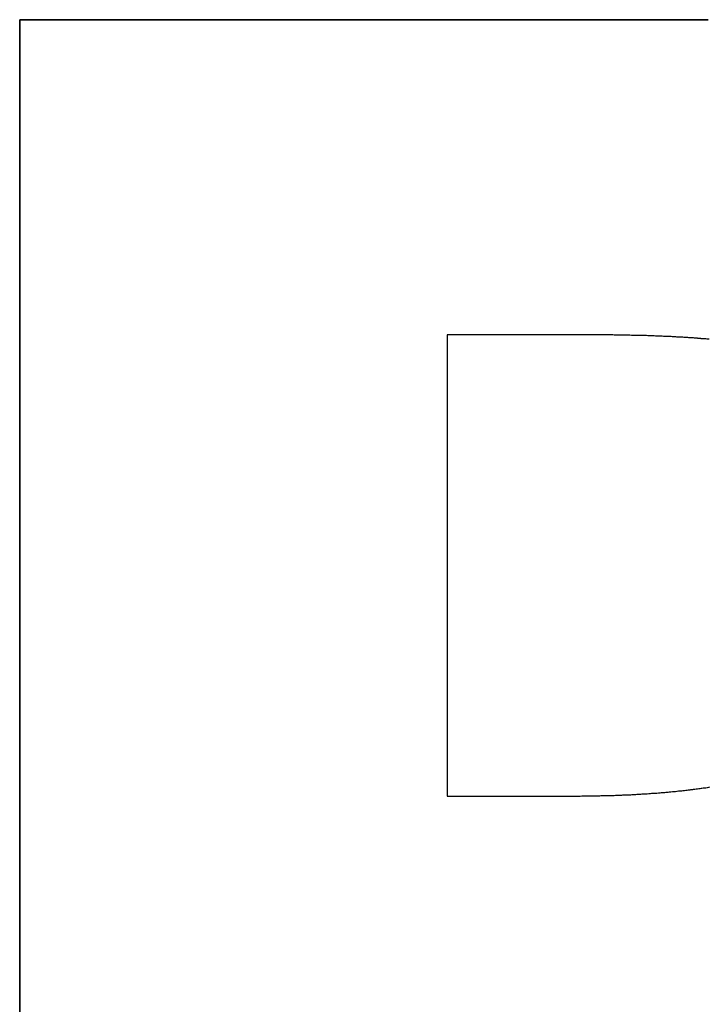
# Model space of a CAD drawing. Extents: x -4.2 to 4.1, y -6.8 to 5.8.
# Tile 155 of 214: x -0.2666 to -0.2163, y -4.0714 to -3.9996. Entities that reach past the tile are written whole.
import ezdxf

# ---------------------------------------------------------------- set-up
doc = ezdxf.new("R2010")
doc.units = 0
doc.layers.get('0').update_dxf_attribs({"linetype": 'CONTINUOUS'})

# ---------------------------------------------------------------- blocks, each defined once
blk = doc.blocks.new('*U1')
for p, q in [((-0.266568, -4.124623, 4.435), (-0.266568, -3.999623, 4.435)), ((-0.266568, -3.999623, 4.435), (-0.216324, -3.999623, 4.435)), ((-0.266568, -3.999623, 4.4349), (-0.266568, -4.124623, 4.4349)), ((-0.216324, -3.999623, 4.4349), (-0.266568, -3.999623, 4.4349)), ((-0.216324, -3.999623, 4.435), (-0.216324, -3.999623, 4.4349)), ((-0.224833, -4.022617, 4.4349), (-0.235368, -4.022617, 4.4349)), ((-0.235368, -4.022617, 4.4349), (-0.235368, -4.056248, 4.4349)), ((-0.224833, -4.022617, 4.435), (-0.235368, -4.022617, 4.435)), ((-0.235368, -4.022617, 4.435), (-0.235368, -4.056248, 4.435)), ((-0.224833, -4.022617, 4.435), (-0.224833, -4.022617, 4.4349)), ((-0.235368, -4.056248, 4.4349), (-0.226353, -4.056248, 4.4349)), ((-0.235368, -4.056248, 4.435), (-0.226353, -4.056248, 4.435)), ((-0.226353, -4.056248, 4.435), (-0.226353, -4.056248, 4.4349))]:
    blk.add_line(p, q)
at = {"extrusion": (0, -1, 0)}
for p, q in [((-0.266568, -3.999623, 4.435), (-0.216324, -3.999623, 4.435)), ((-0.266568, -3.999623, 4.435), (-0.266568, -3.999623, 4.4349)), ((-0.216324, -3.999623, 4.4349), (-0.266568, -3.999623, 4.4349)), ((-0.216324, -3.999623, 4.435), (-0.216324, -3.999623, 4.4349)), ((-0.235368, -4.056248, 4.435), (-0.226353, -4.056248, 4.435)), ((-0.235368, -4.056248, 4.435), (-0.235368, -4.056248, 4.4349)), ((-0.235368, -4.056248, 4.4349), (-0.226353, -4.056248, 4.4349)), ((-0.226353, -4.056248, 4.435), (-0.226353, -4.056248, 4.4349))]:
    blk.add_line(p, q, dxfattribs=at)
at = {"extrusion": (1, 0, 0)}
for p, q in [((-0.266568, -4.124623, 4.435), (-0.266568, -3.999623, 4.435)), ((-0.266568, -3.999623, 4.435), (-0.266568, -3.999623, 4.4349)), ((-0.266568, -3.999623, 4.4349), (-0.266568, -4.124623, 4.4349))]:
    blk.add_line(p, q, dxfattribs=at)
at = {"extrusion": (0, 1, 0)}
for p, q in [((-0.224833, -4.022617, 4.435), (-0.235368, -4.022617, 4.435)), ((-0.235368, -4.022617, 4.435), (-0.235368, -4.022617, 4.4349)), ((-0.224833, -4.022617, 4.4349), (-0.235368, -4.022617, 4.4349)), ((-0.224833, -4.022617, 4.435), (-0.224833, -4.022617, 4.4349))]:
    blk.add_line(p, q, dxfattribs=at)
at = {"extrusion": (-1, 0, 0)}
for p, q in [((-0.235368, -4.022617, 4.435), (-0.235368, -4.056248, 4.435)), ((-0.235368, -4.022617, 4.435), (-0.235368, -4.022617, 4.4349)), ((-0.235368, -4.022617, 4.4349), (-0.235368, -4.056248, 4.4349)), ((-0.235368, -4.056248, 4.435), (-0.235368, -4.056248, 4.4349))]:
    blk.add_line(p, q, dxfattribs=at)
for points in [[(-0.216289, -4.02293, 4.435), (-0.216366, -4.02293, 4.435), (-0.216444, -4.02292, 4.435), (-0.216523, -4.02291, 4.435), (-0.216602, -4.0229, 4.435), (-0.216681, -4.0229, 4.435), (-0.21676, -4.02289, 4.435), (-0.21684, -4.02289, 4.435), (-0.216921, -4.02288, 4.435), (-0.217001, -4.02287, 4.435), (-0.217083, -4.02287, 4.435), (-0.217164, -4.02286, 4.435), (-0.217246, -4.02285, 4.435), (-0.217328, -4.02285, 4.435), (-0.217411, -4.02284, 4.435), (-0.217494, -4.02284, 4.435), (-0.217578, -4.02283, 4.435), (-0.217661, -4.02282, 4.435), (-0.217746, -4.02282, 4.435), (-0.21783, -4.02281, 4.435), (-0.217915, -4.02281, 4.435), (-0.218001, -4.0228, 4.435), (-0.218087, -4.0228, 4.435), (-0.218173, -4.02279, 4.435), (-0.218259, -4.02279, 4.435), (-0.218346, -4.02278, 4.435), (-0.218434, -4.02278, 4.435), (-0.218521, -4.02277, 4.435), (-0.21861, -4.02277, 4.435), (-0.218698, -4.02276, 4.435), (-0.218787, -4.02276, 4.435), (-0.218876, -4.02275, 4.435), (-0.218966, -4.02275, 4.435), (-0.219056, -4.02274, 4.435), (-0.219147, -4.02274, 4.435), (-0.219237, -4.02273, 4.435), (-0.219329, -4.02273, 4.435), (-0.21942, -4.02273, 4.435), (-0.219512, -4.02272, 4.435), (-0.219605, -4.02272, 4.435), (-0.219698, -4.02271, 4.435), (-0.219791, -4.02271, 4.435), (-0.219884, -4.02271, 4.435), (-0.219978, -4.0227, 4.435), (-0.220073, -4.0227, 4.435), (-0.220167, -4.0227, 4.435), (-0.220263, -4.02269, 4.435), (-0.220358, -4.02269, 4.435), (-0.220454, -4.02269, 4.435), (-0.22055, -4.02268, 4.435), (-0.220647, -4.02268, 4.435), (-0.220744, -4.02268, 4.435), (-0.220842, -4.02267, 4.435), (-0.220939, -4.02267, 4.435), (-0.221038, -4.02267, 4.435), (-0.221136, -4.02266, 4.435), (-0.221235, -4.02266, 4.435), (-0.221335, -4.02266, 4.435), (-0.221435, -4.02266, 4.435), (-0.221535, -4.02265, 4.435), (-0.221635, -4.02265, 4.435), (-0.221736, -4.02265, 4.435), (-0.221838, -4.02265, 4.435), (-0.221939, -4.02265, 4.435), (-0.222041, -4.02264, 4.435), (-0.222144, -4.02264, 4.435), (-0.222247, -4.02264, 4.435), (-0.22235, -4.02264, 4.435), (-0.222454, -4.02264, 4.435), (-0.222558, -4.02263, 4.435), (-0.222662, -4.02263, 4.435), (-0.222767, -4.02263, 4.435), (-0.222873, -4.02263, 4.435), (-0.222978, -4.02263, 4.435), (-0.223084, -4.02263, 4.435), (-0.223191, -4.02263, 4.435), (-0.223297, -4.02262, 4.435), (-0.223405, -4.02262, 4.435), (-0.223512, -4.02262, 4.435), (-0.22362, -4.02262, 4.435), (-0.223728, -4.02262, 4.435), (-0.223837, -4.02262, 4.435), (-0.223946, -4.02262, 4.435), (-0.224056, -4.02262, 4.435), (-0.224166, -4.02262, 4.435), (-0.224276, -4.02262, 4.435), (-0.224387, -4.02262, 4.435), (-0.224498, -4.02262, 4.435), (-0.224609, -4.02262, 4.435), (-0.224721, -4.02262, 4.435), (-0.224833, -4.02262, 4.435)], [(-0.21627, -4.02293, 4.4349), (-0.216387, -4.02292, 4.4349), (-0.216505, -4.02291, 4.4349), (-0.216623, -4.0229, 4.4349), (-0.216743, -4.02289, 4.4349), (-0.216863, -4.02288, 4.4349), (-0.216984, -4.02287, 4.4349), (-0.217106, -4.02286, 4.4349), (-0.217229, -4.02286, 4.4349), (-0.217353, -4.02285, 4.4349), (-0.217478, -4.02284, 4.4349), (-0.217603, -4.02283, 4.4349), (-0.21773, -4.02282, 4.4349), (-0.217857, -4.02281, 4.4349), (-0.217985, -4.0228, 4.4349), (-0.218114, -4.0228, 4.4349), (-0.218244, -4.02279, 4.4349), (-0.218375, -4.02278, 4.4349), (-0.218507, -4.02277, 4.4349), (-0.21864, -4.02277, 4.4349), (-0.218773, -4.02276, 4.4349), (-0.218907, -4.02275, 4.4349), (-0.219043, -4.02274, 4.4349), (-0.219179, -4.02274, 4.4349), (-0.219316, -4.02273, 4.4349), (-0.219454, -4.02273, 4.4349), (-0.219592, -4.02272, 4.4349), (-0.219732, -4.02271, 4.4349), (-0.219873, -4.02271, 4.4349), (-0.220014, -4.0227, 4.4349), (-0.220156, -4.0227, 4.4349), (-0.220299, -4.02269, 4.4349), (-0.220443, -4.02269, 4.4349), (-0.220588, -4.02268, 4.4349), (-0.220734, -4.02268, 4.4349), (-0.220881, -4.02267, 4.4349), (-0.221028, -4.02267, 4.4349), (-0.221177, -4.02266, 4.4349), (-0.221326, -4.02266, 4.4349), (-0.221476, -4.02266, 4.4349), (-0.221627, -4.02265, 4.4349), (-0.221779, -4.02265, 4.4349), (-0.221932, -4.02265, 4.4349), (-0.222086, -4.02264, 4.4349), (-0.22224, -4.02264, 4.4349), (-0.222396, -4.02264, 4.4349), (-0.222552, -4.02263, 4.4349), (-0.222709, -4.02263, 4.4349), (-0.222868, -4.02263, 4.4349), (-0.223027, -4.02263, 4.4349), (-0.223186, -4.02263, 4.4349), (-0.223347, -4.02262, 4.4349), (-0.223509, -4.02262, 4.4349), (-0.223671, -4.02262, 4.4349), (-0.223835, -4.02262, 4.4349), (-0.223999, -4.02262, 4.4349), (-0.224164, -4.02262, 4.4349), (-0.22433, -4.02262, 4.4349), (-0.224497, -4.02262, 4.4349), (-0.224665, -4.02262, 4.4349), (-0.224833, -4.02262, 4.4349)], [(-0.21627, -4.02293, 4.4349), (-0.216387, -4.02292, 4.4349), (-0.216505, -4.02291, 4.4349), (-0.216623, -4.0229, 4.4349), (-0.216743, -4.02289, 4.4349), (-0.216863, -4.02288, 4.4349), (-0.216984, -4.02287, 4.4349), (-0.217106, -4.02286, 4.4349), (-0.217229, -4.02286, 4.4349), (-0.217353, -4.02285, 4.4349), (-0.217478, -4.02284, 4.4349), (-0.217603, -4.02283, 4.4349), (-0.21773, -4.02282, 4.4349), (-0.217857, -4.02281, 4.4349), (-0.217985, -4.0228, 4.4349), (-0.218114, -4.0228, 4.4349), (-0.218244, -4.02279, 4.4349), (-0.218375, -4.02278, 4.4349), (-0.218507, -4.02277, 4.4349), (-0.21864, -4.02277, 4.4349), (-0.218773, -4.02276, 4.4349), (-0.218907, -4.02275, 4.4349), (-0.219043, -4.02274, 4.4349), (-0.219179, -4.02274, 4.4349), (-0.219316, -4.02273, 4.4349), (-0.219454, -4.02273, 4.4349), (-0.219592, -4.02272, 4.4349), (-0.219732, -4.02271, 4.4349), (-0.219873, -4.02271, 4.4349), (-0.220014, -4.0227, 4.4349), (-0.220156, -4.0227, 4.4349), (-0.220299, -4.02269, 4.4349), (-0.220443, -4.02269, 4.4349), (-0.220588, -4.02268, 4.4349), (-0.220734, -4.02268, 4.4349), (-0.220881, -4.02267, 4.4349), (-0.221028, -4.02267, 4.4349), (-0.221177, -4.02266, 4.4349), (-0.221326, -4.02266, 4.4349), (-0.221476, -4.02266, 4.4349), (-0.221627, -4.02265, 4.4349), (-0.221779, -4.02265, 4.4349), (-0.221932, -4.02265, 4.4349), (-0.222086, -4.02264, 4.4349), (-0.22224, -4.02264, 4.4349), (-0.222396, -4.02264, 4.4349), (-0.222552, -4.02263, 4.4349), (-0.222709, -4.02263, 4.4349), (-0.222868, -4.02263, 4.4349), (-0.223027, -4.02263, 4.4349), (-0.223186, -4.02263, 4.4349), (-0.223347, -4.02262, 4.4349), (-0.223509, -4.02262, 4.4349), (-0.223671, -4.02262, 4.4349), (-0.223835, -4.02262, 4.4349), (-0.223999, -4.02262, 4.4349), (-0.224164, -4.02262, 4.4349), (-0.22433, -4.02262, 4.4349), (-0.224497, -4.02262, 4.4349), (-0.224665, -4.02262, 4.4349), (-0.224833, -4.02262, 4.4349)], [(-0.216289, -4.02293, 4.435), (-0.216366, -4.02293, 4.435), (-0.216444, -4.02292, 4.435), (-0.216523, -4.02291, 4.435), (-0.216602, -4.0229, 4.435), (-0.216681, -4.0229, 4.435), (-0.21676, -4.02289, 4.435), (-0.21684, -4.02289, 4.435), (-0.216921, -4.02288, 4.435), (-0.217001, -4.02287, 4.435), (-0.217083, -4.02287, 4.435), (-0.217164, -4.02286, 4.435), (-0.217246, -4.02285, 4.435), (-0.217328, -4.02285, 4.435), (-0.217411, -4.02284, 4.435), (-0.217494, -4.02284, 4.435), (-0.217578, -4.02283, 4.435), (-0.217661, -4.02282, 4.435), (-0.217746, -4.02282, 4.435), (-0.21783, -4.02281, 4.435), (-0.217915, -4.02281, 4.435), (-0.218001, -4.0228, 4.435), (-0.218087, -4.0228, 4.435), (-0.218173, -4.02279, 4.435), (-0.218259, -4.02279, 4.435), (-0.218346, -4.02278, 4.435), (-0.218434, -4.02278, 4.435), (-0.218521, -4.02277, 4.435), (-0.21861, -4.02277, 4.435), (-0.218698, -4.02276, 4.435), (-0.218787, -4.02276, 4.435), (-0.218876, -4.02275, 4.435), (-0.218966, -4.02275, 4.435), (-0.219056, -4.02274, 4.435), (-0.219147, -4.02274, 4.435), (-0.219237, -4.02273, 4.435), (-0.219329, -4.02273, 4.435), (-0.21942, -4.02273, 4.435), (-0.219512, -4.02272, 4.435), (-0.219605, -4.02272, 4.435), (-0.219698, -4.02271, 4.435), (-0.219791, -4.02271, 4.435), (-0.219884, -4.02271, 4.435), (-0.219978, -4.0227, 4.435), (-0.220073, -4.0227, 4.435), (-0.220167, -4.0227, 4.435), (-0.220263, -4.02269, 4.435), (-0.220358, -4.02269, 4.435), (-0.220454, -4.02269, 4.435), (-0.22055, -4.02268, 4.435), (-0.220647, -4.02268, 4.435), (-0.220744, -4.02268, 4.435), (-0.220842, -4.02267, 4.435), (-0.220939, -4.02267, 4.435), (-0.221038, -4.02267, 4.435), (-0.221136, -4.02266, 4.435), (-0.221235, -4.02266, 4.435), (-0.221335, -4.02266, 4.435), (-0.221435, -4.02266, 4.435), (-0.221535, -4.02265, 4.435), (-0.221635, -4.02265, 4.435), (-0.221736, -4.02265, 4.435), (-0.221838, -4.02265, 4.435), (-0.221939, -4.02265, 4.435), (-0.222041, -4.02264, 4.435), (-0.222144, -4.02264, 4.435), (-0.222247, -4.02264, 4.435), (-0.22235, -4.02264, 4.435), (-0.222454, -4.02264, 4.435), (-0.222558, -4.02263, 4.435), (-0.222662, -4.02263, 4.435), (-0.222767, -4.02263, 4.435), (-0.222873, -4.02263, 4.435), (-0.222978, -4.02263, 4.435), (-0.223084, -4.02263, 4.435), (-0.223191, -4.02263, 4.435), (-0.223297, -4.02262, 4.435), (-0.223405, -4.02262, 4.435), (-0.223512, -4.02262, 4.435), (-0.22362, -4.02262, 4.435), (-0.223728, -4.02262, 4.435), (-0.223837, -4.02262, 4.435), (-0.223946, -4.02262, 4.435), (-0.224056, -4.02262, 4.435), (-0.224166, -4.02262, 4.435), (-0.224276, -4.02262, 4.435), (-0.224387, -4.02262, 4.435), (-0.224498, -4.02262, 4.435), (-0.224609, -4.02262, 4.435), (-0.224721, -4.02262, 4.435), (-0.224833, -4.02262, 4.435)], [(-0.226353, -4.05625, 4.435), (-0.226217, -4.05625, 4.435), (-0.226082, -4.05625, 4.435), (-0.225947, -4.05625, 4.435), (-0.225813, -4.05625, 4.435), (-0.225679, -4.05625, 4.435), (-0.225546, -4.05624, 4.435), (-0.225413, -4.05624, 4.435), (-0.22528, -4.05624, 4.435), (-0.225148, -4.05624, 4.435), (-0.225016, -4.05624, 4.435), (-0.224884, -4.05624, 4.435), (-0.224753, -4.05624, 4.435), (-0.224623, -4.05623, 4.435), (-0.224492, -4.05623, 4.435), (-0.224363, -4.05623, 4.435), (-0.224233, -4.05623, 4.435), (-0.224104, -4.05622, 4.435), (-0.223976, -4.05622, 4.435), (-0.223847, -4.05622, 4.435), (-0.22372, -4.05621, 4.435), (-0.223592, -4.05621, 4.435), (-0.223465, -4.0562, 4.435), (-0.223339, -4.0562, 4.435), (-0.223213, -4.0562, 4.435), (-0.223087, -4.05619, 4.435), (-0.222962, -4.05619, 4.435), (-0.222837, -4.05618, 4.435), (-0.222712, -4.05618, 4.435), (-0.222588, -4.05617, 4.435), (-0.222465, -4.05617, 4.435), (-0.222341, -4.05616, 4.435), (-0.222219, -4.05616, 4.435), (-0.222096, -4.05615, 4.435), (-0.221974, -4.05615, 4.435), (-0.221853, -4.05614, 4.435), (-0.221731, -4.05613, 4.435), (-0.221611, -4.05613, 4.435), (-0.22149, -4.05612, 4.435), (-0.22137, -4.05611, 4.435), (-0.221251, -4.05611, 4.435), (-0.221132, -4.0561, 4.435), (-0.221013, -4.05609, 4.435), (-0.220895, -4.05608, 4.435), (-0.220777, -4.05608, 4.435), (-0.220659, -4.05607, 4.435), (-0.220542, -4.05606, 4.435), (-0.220426, -4.05605, 4.435), (-0.220309, -4.05604, 4.435), (-0.220193, -4.05603, 4.435), (-0.220078, -4.05603, 4.435), (-0.219963, -4.05602, 4.435), (-0.219848, -4.05601, 4.435), (-0.219734, -4.056, 4.435), (-0.21962, -4.05599, 4.435), (-0.219507, -4.05598, 4.435), (-0.219394, -4.05597, 4.435), (-0.219282, -4.05596, 4.435), (-0.219169, -4.05595, 4.435), (-0.219058, -4.05594, 4.435), (-0.218946, -4.05593, 4.435), (-0.218835, -4.05592, 4.435), (-0.218725, -4.05591, 4.435), (-0.218615, -4.0559, 4.435), (-0.218505, -4.05588, 4.435), (-0.218396, -4.05587, 4.435), (-0.218287, -4.05586, 4.435), (-0.218179, -4.05585, 4.435), (-0.218071, -4.05584, 4.435), (-0.217963, -4.05582, 4.435), (-0.217856, -4.05581, 4.435), (-0.217749, -4.0558, 4.435), (-0.217643, -4.05579, 4.435), (-0.217537, -4.05577, 4.435), (-0.217431, -4.05576, 4.435), (-0.217326, -4.05575, 4.435), (-0.217221, -4.05573, 4.435), (-0.217117, -4.05572, 4.435), (-0.217013, -4.05571, 4.435), (-0.216909, -4.05569, 4.435), (-0.216806, -4.05568, 4.435), (-0.216704, -4.05566, 4.435), (-0.216601, -4.05565, 4.435), (-0.216499, -4.05564, 4.435), (-0.216398, -4.05562, 4.435), (-0.216297, -4.05561, 4.435)], [(-0.226353, -4.05625, 4.4349), (-0.226149, -4.05625, 4.4349), (-0.225946, -4.05625, 4.4349), (-0.225744, -4.05625, 4.4349), (-0.225544, -4.05624, 4.4349), (-0.225343, -4.05624, 4.4349), (-0.225144, -4.05624, 4.4349), (-0.224946, -4.05624, 4.4349), (-0.224749, -4.05623, 4.4349), (-0.224553, -4.05623, 4.4349), (-0.224357, -4.05623, 4.4349), (-0.224163, -4.05622, 4.4349), (-0.223969, -4.05622, 4.4349), (-0.223777, -4.05621, 4.4349), (-0.223585, -4.05621, 4.4349), (-0.223395, -4.0562, 4.4349), (-0.223205, -4.0562, 4.4349), (-0.223016, -4.05619, 4.4349), (-0.222828, -4.05618, 4.4349), (-0.222641, -4.05618, 4.4349), (-0.222455, -4.05617, 4.4349), (-0.22227, -4.05616, 4.4349), (-0.222086, -4.05615, 4.4349), (-0.221902, -4.05614, 4.4349), (-0.22172, -4.05613, 4.4349), (-0.221539, -4.05612, 4.4349), (-0.221358, -4.05611, 4.4349), (-0.221179, -4.0561, 4.4349), (-0.221, -4.05609, 4.4349), (-0.220822, -4.05608, 4.4349), (-0.220645, -4.05607, 4.4349), (-0.22047, -4.05605, 4.4349), (-0.220295, -4.05604, 4.4349), (-0.220121, -4.05603, 4.4349), (-0.219948, -4.05602, 4.4349), (-0.219776, -4.056, 4.4349), (-0.219604, -4.05599, 4.4349), (-0.219434, -4.05597, 4.4349), (-0.219265, -4.05596, 4.4349), (-0.219096, -4.05594, 4.4349), (-0.218929, -4.05593, 4.4349), (-0.218762, -4.05591, 4.4349), (-0.218597, -4.05589, 4.4349), (-0.218432, -4.05588, 4.4349), (-0.218268, -4.05586, 4.4349), (-0.218105, -4.05584, 4.4349), (-0.217944, -4.05582, 4.4349), (-0.217783, -4.0558, 4.4349), (-0.217623, -4.05578, 4.4349), (-0.217463, -4.05577, 4.4349), (-0.217305, -4.05575, 4.4349), (-0.217148, -4.05573, 4.4349), (-0.216992, -4.0557, 4.4349), (-0.216836, -4.05568, 4.4349), (-0.216682, -4.05566, 4.4349), (-0.216528, -4.05564, 4.4349), (-0.216376, -4.05562, 4.4349), (-0.216224, -4.05559, 4.4349)], [(-0.226353, -4.05625, 4.4349), (-0.226149, -4.05625, 4.4349), (-0.225946, -4.05625, 4.4349), (-0.225744, -4.05625, 4.4349), (-0.225544, -4.05624, 4.4349), (-0.225343, -4.05624, 4.4349), (-0.225144, -4.05624, 4.4349), (-0.224946, -4.05624, 4.4349), (-0.224749, -4.05623, 4.4349), (-0.224553, -4.05623, 4.4349), (-0.224357, -4.05623, 4.4349), (-0.224163, -4.05622, 4.4349), (-0.223969, -4.05622, 4.4349), (-0.223777, -4.05621, 4.4349), (-0.223585, -4.05621, 4.4349), (-0.223395, -4.0562, 4.4349), (-0.223205, -4.0562, 4.4349), (-0.223016, -4.05619, 4.4349), (-0.222828, -4.05618, 4.4349), (-0.222641, -4.05618, 4.4349), (-0.222455, -4.05617, 4.4349), (-0.22227, -4.05616, 4.4349), (-0.222086, -4.05615, 4.4349), (-0.221902, -4.05614, 4.4349), (-0.22172, -4.05613, 4.4349), (-0.221539, -4.05612, 4.4349), (-0.221358, -4.05611, 4.4349), (-0.221179, -4.0561, 4.4349), (-0.221, -4.05609, 4.4349), (-0.220822, -4.05608, 4.4349), (-0.220645, -4.05607, 4.4349), (-0.22047, -4.05605, 4.4349), (-0.220295, -4.05604, 4.4349), (-0.220121, -4.05603, 4.4349), (-0.219948, -4.05602, 4.4349), (-0.219776, -4.056, 4.4349), (-0.219604, -4.05599, 4.4349), (-0.219434, -4.05597, 4.4349), (-0.219265, -4.05596, 4.4349), (-0.219096, -4.05594, 4.4349), (-0.218929, -4.05593, 4.4349), (-0.218762, -4.05591, 4.4349), (-0.218597, -4.05589, 4.4349), (-0.218432, -4.05588, 4.4349), (-0.218268, -4.05586, 4.4349), (-0.218105, -4.05584, 4.4349), (-0.217944, -4.05582, 4.4349), (-0.217783, -4.0558, 4.4349), (-0.217623, -4.05578, 4.4349), (-0.217463, -4.05577, 4.4349), (-0.217305, -4.05575, 4.4349), (-0.217148, -4.05573, 4.4349), (-0.216992, -4.0557, 4.4349), (-0.216836, -4.05568, 4.4349), (-0.216682, -4.05566, 4.4349), (-0.216528, -4.05564, 4.4349), (-0.216376, -4.05562, 4.4349), (-0.216224, -4.05559, 4.4349)], [(-0.226353, -4.05625, 4.435), (-0.226217, -4.05625, 4.435), (-0.226082, -4.05625, 4.435), (-0.225947, -4.05625, 4.435), (-0.225813, -4.05625, 4.435), (-0.225679, -4.05625, 4.435), (-0.225546, -4.05624, 4.435), (-0.225413, -4.05624, 4.435), (-0.22528, -4.05624, 4.435), (-0.225148, -4.05624, 4.435), (-0.225016, -4.05624, 4.435), (-0.224884, -4.05624, 4.435), (-0.224753, -4.05624, 4.435), (-0.224623, -4.05623, 4.435), (-0.224492, -4.05623, 4.435), (-0.224363, -4.05623, 4.435), (-0.224233, -4.05623, 4.435), (-0.224104, -4.05622, 4.435), (-0.223976, -4.05622, 4.435), (-0.223847, -4.05622, 4.435), (-0.22372, -4.05621, 4.435), (-0.223592, -4.05621, 4.435), (-0.223465, -4.0562, 4.435), (-0.223339, -4.0562, 4.435), (-0.223213, -4.0562, 4.435), (-0.223087, -4.05619, 4.435), (-0.222962, -4.05619, 4.435), (-0.222837, -4.05618, 4.435), (-0.222712, -4.05618, 4.435), (-0.222588, -4.05617, 4.435), (-0.222465, -4.05617, 4.435), (-0.222341, -4.05616, 4.435), (-0.222219, -4.05616, 4.435), (-0.222096, -4.05615, 4.435), (-0.221974, -4.05615, 4.435), (-0.221853, -4.05614, 4.435), (-0.221731, -4.05613, 4.435), (-0.221611, -4.05613, 4.435), (-0.22149, -4.05612, 4.435), (-0.22137, -4.05611, 4.435), (-0.221251, -4.05611, 4.435), (-0.221132, -4.0561, 4.435), (-0.221013, -4.05609, 4.435), (-0.220895, -4.05608, 4.435), (-0.220777, -4.05608, 4.435), (-0.220659, -4.05607, 4.435), (-0.220542, -4.05606, 4.435), (-0.220426, -4.05605, 4.435), (-0.220309, -4.05604, 4.435), (-0.220193, -4.05603, 4.435), (-0.220078, -4.05603, 4.435), (-0.219963, -4.05602, 4.435), (-0.219848, -4.05601, 4.435), (-0.219734, -4.056, 4.435), (-0.21962, -4.05599, 4.435), (-0.219507, -4.05598, 4.435), (-0.219394, -4.05597, 4.435), (-0.219282, -4.05596, 4.435), (-0.219169, -4.05595, 4.435), (-0.219058, -4.05594, 4.435), (-0.218946, -4.05593, 4.435), (-0.218835, -4.05592, 4.435), (-0.218725, -4.05591, 4.435), (-0.218615, -4.0559, 4.435), (-0.218505, -4.05588, 4.435), (-0.218396, -4.05587, 4.435), (-0.218287, -4.05586, 4.435), (-0.218179, -4.05585, 4.435), (-0.218071, -4.05584, 4.435), (-0.217963, -4.05582, 4.435), (-0.217856, -4.05581, 4.435), (-0.217749, -4.0558, 4.435), (-0.217643, -4.05579, 4.435), (-0.217537, -4.05577, 4.435), (-0.217431, -4.05576, 4.435), (-0.217326, -4.05575, 4.435), (-0.217221, -4.05573, 4.435), (-0.217117, -4.05572, 4.435), (-0.217013, -4.05571, 4.435), (-0.216909, -4.05569, 4.435), (-0.216806, -4.05568, 4.435), (-0.216704, -4.05566, 4.435), (-0.216601, -4.05565, 4.435), (-0.216499, -4.05564, 4.435), (-0.216398, -4.05562, 4.435), (-0.216297, -4.05561, 4.435)]]:
    blk.add_polyline3d(points)

msp = doc.modelspace()

# ---------------------------------------------------------------- block references
msp.add_blockref('*U1', (0, 0))

doc.saveas('drawing.dxf')
